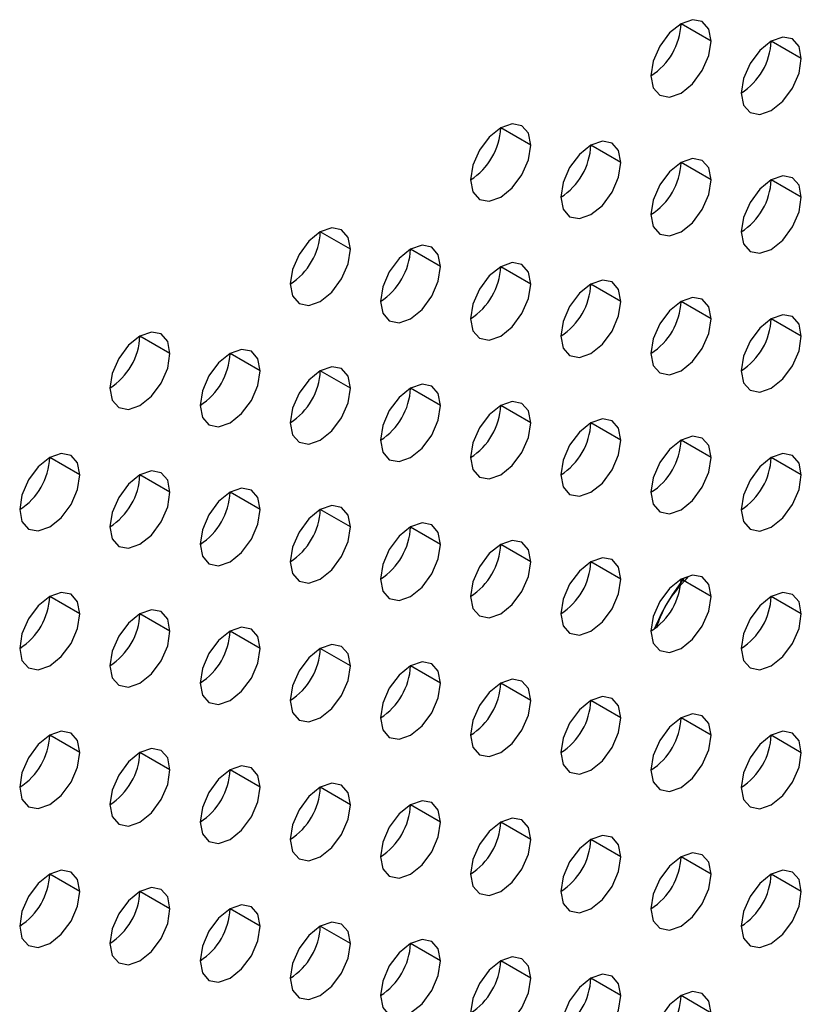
# Model space of a CAD drawing. Header units: millimetres. Extents: x 0 to 1118, y 0 to 864.
# Tile 248 of 256: x 954.85 to 956.69, y 666.22 to 668.53. Entities that reach past the tile are written whole.
import ezdxf

# ---------------------------------------------------------------- set-up
doc = ezdxf.new("R2010")
doc.units = ezdxf.units.MM

msp = doc.modelspace()

# ---------------------------------------------------------------- linework, layer by layer
at = {"color": 7, "linetype": 'Continuous', "lineweight": 25}
for p, q in [((956.481, 668.4813), (956.4103, 668.5221)), ((956.6932, 668.4404), (956.6225, 668.4812)), ((956.0568, 668.2363), (955.9861, 668.2771)), ((956.2689, 668.1955), (956.1982, 668.2363)), ((956.481, 668.1546), (956.4103, 668.1955)), ((956.6932, 668.1138), (956.6225, 668.1546)), ((955.6325, 667.9914), (955.5618, 668.0322)), ((955.8446, 667.9506), (955.7739, 667.9914)), ((956.0568, 667.9097), (955.9861, 667.9505)), ((956.2689, 667.8689), (956.1982, 667.9097)), ((956.481, 667.828), (956.4103, 667.8688)), ((956.6932, 667.7872), (956.6225, 667.828)), ((955.2082, 667.7465), (955.1375, 667.7873)), ((955.4204, 667.7056), (955.3497, 667.7465)), ((955.6325, 667.6648), (955.5618, 667.7056)), ((955.8446, 667.6239), (955.7739, 667.6648)), ((956.0568, 667.5831), (955.9861, 667.6239)), ((956.2689, 667.5422), (956.1982, 667.5831)), ((956.481, 667.5014), (956.4103, 667.5422)), ((954.9961, 667.4607), (954.9254, 667.5015)), ((956.6932, 667.4606), (956.6225, 667.5014)), ((955.2082, 667.4199), (955.1375, 667.4607)), ((955.4204, 667.379), (955.3497, 667.4198)), ((955.6325, 667.3382), (955.5618, 667.379)), ((955.8446, 667.2973), (955.7739, 667.3381)), ((956.0568, 667.2565), (955.9861, 667.2973)), ((956.2689, 667.2156), (956.1982, 667.2565)), ((956.481, 667.1748), (956.4103, 667.2156)), ((954.9961, 667.1341), (954.9254, 667.1749)), ((956.6932, 667.1339), (956.6225, 667.1748)), ((955.2082, 667.0933), (955.1375, 667.1341)), ((955.4204, 667.0524), (955.3497, 667.0932)), ((955.6325, 667.0116), (955.5618, 667.0524)), ((955.8446, 666.9707), (955.7739, 667.0115)), ((956.0568, 666.9299), (955.9861, 666.9707)), ((956.2689, 666.889), (956.1982, 666.9298)), ((956.481, 666.8482), (956.4103, 666.889)), ((954.9961, 666.8075), (954.9254, 666.8483)), ((956.6932, 666.8073), (956.6225, 666.8481)), ((955.2082, 666.7666), (955.1375, 666.8075)), ((955.4204, 666.7258), (955.3497, 666.7666)), ((955.6325, 666.6849), (955.5618, 666.7258)), ((955.8446, 666.6441), (955.7739, 666.6849)), ((956.0568, 666.6032), (955.9861, 666.6441)), ((956.2689, 666.5624), (956.1982, 666.6032)), ((956.481, 666.5216), (956.4103, 666.5624)), ((954.9961, 666.4809), (954.9254, 666.5217)), ((956.6932, 666.4807), (956.6225, 666.5215)), ((955.2082, 666.44), (955.1375, 666.4808)), ((955.4204, 666.3992), (955.3497, 666.44)), ((955.6325, 666.3583), (955.5618, 666.3991)), ((955.8446, 666.3175), (955.7739, 666.3583)), ((956.0568, 666.2766), (955.9861, 666.3175)), ((956.2689, 666.2358), (956.1982, 666.2766)), ((956.481, 666.1949), (956.4103, 666.2358))]:
    msp.add_line(p, q, dxfattribs=at)
at = {"color": 7, "linetype": 'Continuous', "lineweight": 25, "flags": 128}
for points in [[(956.481, 668.4813), (956.4757, 668.5094), (956.4603, 668.527), (956.4374, 668.5315), (956.4103, 668.5221), (956.3833, 668.5002), (956.3603, 668.4693), (956.345, 668.434), (956.3396, 668.3996)], [(956.3396, 668.3996), (956.345, 668.3715), (956.3603, 668.3538), (956.3833, 668.3494), (956.4103, 668.3588), (956.4374, 668.3806), (956.4603, 668.4116), (956.4757, 668.4469), (956.481, 668.4813)], [(956.6932, 668.4404), (956.6878, 668.4685), (956.6725, 668.4862), (956.6495, 668.4906), (956.6225, 668.4812), (956.5954, 668.4594), (956.5725, 668.4285), (956.5571, 668.3931), (956.5518, 668.3588)], [(956.5518, 668.3588), (956.5571, 668.3306), (956.5725, 668.313), (956.5954, 668.3085), (956.6225, 668.3179), (956.6495, 668.3398), (956.6725, 668.3707), (956.6878, 668.406), (956.6932, 668.4404)], [(956.0568, 668.2363), (956.0514, 668.2645), (956.0361, 668.2821), (956.0131, 668.2866), (955.9861, 668.2772), (955.959, 668.2553), (955.9361, 668.2244), (955.9207, 668.189), (955.9154, 668.1547)], [(956.2689, 668.1955), (956.2635, 668.2236), (956.2482, 668.2413), (956.2253, 668.2457), (956.1982, 668.2363), (956.1711, 668.2145), (956.1482, 668.1835), (956.1329, 668.1482), (956.1275, 668.1138)], [(955.9154, 668.1547), (955.9207, 668.1265), (955.9361, 668.1089), (955.959, 668.1044), (955.9861, 668.1139), (956.0131, 668.1357), (956.0361, 668.1666), (956.0514, 668.202), (956.0568, 668.2363)], [(956.481, 668.1546), (956.4757, 668.1828), (956.4603, 668.2004), (956.4374, 668.2049), (956.4103, 668.1955), (956.3833, 668.1736), (956.3603, 668.1427), (956.345, 668.1073), (956.3396, 668.073)], [(956.1275, 668.1138), (956.1329, 668.0857), (956.1482, 668.0681), (956.1711, 668.0636), (956.1982, 668.073), (956.2253, 668.0948), (956.2482, 668.1258), (956.2635, 668.1611), (956.2689, 668.1955)], [(956.3396, 668.073), (956.345, 668.0449), (956.3603, 668.0272), (956.3833, 668.0228), (956.4103, 668.0322), (956.4374, 668.054), (956.4603, 668.0849), (956.4757, 668.1203), (956.481, 668.1546)], [(956.6932, 668.1138), (956.6878, 668.1419), (956.6725, 668.1596), (956.6495, 668.164), (956.6225, 668.1546), (956.5954, 668.1328), (956.5725, 668.1018), (956.5571, 668.0665), (956.5518, 668.0321)], [(956.5518, 668.0321), (956.5571, 668.004), (956.5725, 667.9864), (956.5954, 667.9819), (956.6225, 667.9913), (956.6495, 668.0131), (956.6725, 668.0441), (956.6878, 668.0794), (956.6932, 668.1138)], [(955.6325, 667.9914), (955.6271, 668.0195), (955.6118, 668.0372), (955.5889, 668.0416), (955.5618, 668.0322), (955.5347, 668.0104), (955.5118, 667.9795), (955.4965, 667.9441), (955.4911, 667.9098)], [(955.4911, 667.9098), (955.4965, 667.8816), (955.5118, 667.864), (955.5347, 667.8595), (955.5618, 667.8689), (955.5889, 667.8908), (955.6118, 667.9217), (955.6271, 667.9571), (955.6325, 667.9914)], [(955.8446, 667.9506), (955.8393, 667.9787), (955.8239, 667.9963), (955.801, 668.0008), (955.7739, 667.9914), (955.7469, 667.9696), (955.7239, 667.9386), (955.7086, 667.9033), (955.7032, 667.8689)], [(955.7032, 667.8689), (955.7086, 667.8408), (955.7239, 667.8231), (955.7469, 667.8187), (955.7739, 667.8281), (955.801, 667.8499), (955.8239, 667.8809), (955.8393, 667.9162), (955.8446, 667.9506)], [(956.0568, 667.9097), (956.0514, 667.9379), (956.0361, 667.9555), (956.0131, 667.96), (955.9861, 667.9505), (955.959, 667.9287), (955.9361, 667.8978), (955.9207, 667.8624), (955.9154, 667.8281)], [(956.2689, 667.8689), (956.2635, 667.897), (956.2482, 667.9146), (956.2253, 667.9191), (956.1982, 667.9097), (956.1711, 667.8879), (956.1482, 667.8569), (956.1329, 667.8216), (956.1275, 667.7872)], [(955.9154, 667.8281), (955.9207, 667.7999), (955.9361, 667.7823), (955.959, 667.7778), (955.9861, 667.7872), (956.0131, 667.8091), (956.0361, 667.84), (956.0514, 667.8754), (956.0568, 667.9097)], [(956.481, 667.828), (956.4757, 667.8562), (956.4603, 667.8738), (956.4374, 667.8783), (956.4103, 667.8689), (956.3833, 667.847), (956.3603, 667.8161), (956.345, 667.7807), (956.3396, 667.7464)], [(956.1275, 667.7872), (956.1329, 667.7591), (956.1482, 667.7414), (956.1711, 667.737), (956.1982, 667.7464), (956.2253, 667.7682), (956.2482, 667.7992), (956.2635, 667.8345), (956.2689, 667.8689)], [(956.3396, 667.7464), (956.345, 667.7182), (956.3603, 667.7006), (956.3833, 667.6961), (956.4103, 667.7055), (956.4374, 667.7274), (956.4603, 667.7583), (956.4757, 667.7937), (956.481, 667.828)], [(956.6932, 667.7872), (956.6878, 667.8153), (956.6725, 667.833), (956.6495, 667.8374), (956.6225, 667.828), (956.5954, 667.8062), (956.5725, 667.7752), (956.5571, 667.7399), (956.5518, 667.7055)], [(955.2082, 667.7465), (955.2029, 667.7746), (955.1875, 667.7923), (955.1646, 667.7967), (955.1375, 667.7873), (955.1105, 667.7655), (955.0875, 667.7345), (955.0722, 667.6992), (955.0668, 667.6648)], [(956.5518, 667.7055), (956.5571, 667.6774), (956.5725, 667.6597), (956.5954, 667.6553), (956.6225, 667.6647), (956.6495, 667.6865), (956.6725, 667.7175), (956.6878, 667.7528), (956.6932, 667.7872)], [(955.4204, 667.7056), (955.415, 667.7338), (955.3997, 667.7514), (955.3767, 667.7559), (955.3497, 667.7465), (955.3226, 667.7246), (955.2997, 667.6937), (955.2843, 667.6583), (955.279, 667.624)], [(955.0668, 667.6648), (955.0722, 667.6367), (955.0875, 667.6191), (955.1105, 667.6146), (955.1375, 667.624), (955.1646, 667.6458), (955.1875, 667.6768), (955.2029, 667.7121), (955.2082, 667.7465)], [(955.6325, 667.6648), (955.6271, 667.6929), (955.6118, 667.7106), (955.5889, 667.715), (955.5618, 667.7056), (955.5347, 667.6838), (955.5118, 667.6528), (955.4965, 667.6175), (955.4911, 667.5831)], [(955.279, 667.624), (955.2843, 667.5959), (955.2997, 667.5782), (955.3226, 667.5738), (955.3497, 667.5832), (955.3767, 667.605), (955.3997, 667.6359), (955.415, 667.6713), (955.4204, 667.7056)], [(955.4911, 667.5831), (955.4965, 667.555), (955.5118, 667.5374), (955.5347, 667.5329), (955.5618, 667.5423), (955.5889, 667.5642), (955.6118, 667.5951), (955.6271, 667.6304), (955.6325, 667.6648)], [(955.8446, 667.6239), (955.8393, 667.6521), (955.8239, 667.6697), (955.801, 667.6742), (955.7739, 667.6648), (955.7469, 667.6429), (955.7239, 667.612), (955.7086, 667.5767), (955.7032, 667.5423)], [(955.7032, 667.5423), (955.7086, 667.5142), (955.7239, 667.4965), (955.7469, 667.4921), (955.7739, 667.5015), (955.801, 667.5233), (955.8239, 667.5542), (955.8393, 667.5896), (955.8446, 667.6239)], [(956.0568, 667.5831), (956.0514, 667.6112), (956.0361, 667.6289), (956.0131, 667.6333), (955.9861, 667.6239), (955.959, 667.6021), (955.9361, 667.5711), (955.9207, 667.5358), (955.9154, 667.5015)], [(955.9154, 667.5015), (955.9207, 667.4733), (955.9361, 667.4557), (955.959, 667.4512), (955.9861, 667.4606), (956.0131, 667.4825), (956.0361, 667.5134), (956.0514, 667.5487), (956.0568, 667.5831)], [(956.2689, 667.5422), (956.2635, 667.5704), (956.2482, 667.588), (956.2253, 667.5925), (956.1982, 667.5831), (956.1711, 667.5612), (956.1482, 667.5303), (956.1329, 667.495), (956.1275, 667.4606)], [(956.481, 667.5014), (956.4757, 667.5295), (956.4603, 667.5472), (956.4374, 667.5516), (956.4103, 667.5422), (956.3833, 667.5204), (956.3603, 667.4895), (956.345, 667.4541), (956.3396, 667.4198)], [(956.1275, 667.4606), (956.1329, 667.4325), (956.1482, 667.4148), (956.1711, 667.4104), (956.1982, 667.4198), (956.2253, 667.4416), (956.2482, 667.4726), (956.2635, 667.5079), (956.2689, 667.5422)], [(954.9961, 667.4607), (954.9907, 667.4889), (954.9754, 667.5065), (954.9525, 667.511), (954.9254, 667.5015), (954.8983, 667.4797), (954.8754, 667.4488), (954.8601, 667.4134), (954.8547, 667.3791)], [(956.3396, 667.4198), (956.345, 667.3916), (956.3603, 667.374), (956.3833, 667.3695), (956.4103, 667.3789), (956.4374, 667.4008), (956.4603, 667.4317), (956.4757, 667.467), (956.481, 667.5014)], [(956.6932, 667.4606), (956.6878, 667.4887), (956.6725, 667.5063), (956.6495, 667.5108), (956.6225, 667.5014), (956.5954, 667.4796), (956.5725, 667.4486), (956.5571, 667.4133), (956.5518, 667.3789)], [(954.8547, 667.3791), (954.8601, 667.3509), (954.8754, 667.3333), (954.8983, 667.3288), (954.9254, 667.3382), (954.9525, 667.3601), (954.9754, 667.391), (954.9907, 667.4264), (954.9961, 667.4607)], [(955.2082, 667.4199), (955.2029, 667.448), (955.1875, 667.4656), (955.1646, 667.4701), (955.1375, 667.4607), (955.1105, 667.4389), (955.0875, 667.4079), (955.0722, 667.3726), (955.0668, 667.3382)], [(956.5518, 667.3789), (956.5571, 667.3508), (956.5725, 667.3331), (956.5954, 667.3287), (956.6225, 667.3381), (956.6495, 667.3599), (956.6725, 667.3909), (956.6878, 667.4262), (956.6932, 667.4606)], [(955.0668, 667.3382), (955.0722, 667.3101), (955.0875, 667.2924), (955.1105, 667.288), (955.1375, 667.2974), (955.1646, 667.3192), (955.1875, 667.3502), (955.2029, 667.3855), (955.2082, 667.4199)], [(955.4204, 667.379), (955.415, 667.4072), (955.3997, 667.4248), (955.3767, 667.4293), (955.3497, 667.4199), (955.3226, 667.398), (955.2997, 667.3671), (955.2843, 667.3317), (955.279, 667.2974)], [(955.6325, 667.3382), (955.6271, 667.3663), (955.6118, 667.384), (955.5889, 667.3884), (955.5618, 667.379), (955.5347, 667.3572), (955.5118, 667.3262), (955.4965, 667.2909), (955.4911, 667.2565)], [(955.279, 667.2974), (955.2843, 667.2692), (955.2997, 667.2516), (955.3226, 667.2471), (955.3497, 667.2565), (955.3767, 667.2784), (955.3997, 667.3093), (955.415, 667.3447), (955.4204, 667.379)], [(955.8446, 667.2973), (955.8393, 667.3255), (955.8239, 667.3431), (955.801, 667.3476), (955.7739, 667.3382), (955.7469, 667.3163), (955.7239, 667.2854), (955.7086, 667.25), (955.7032, 667.2157)], [(955.4911, 667.2565), (955.4965, 667.2284), (955.5118, 667.2107), (955.5347, 667.2063), (955.5618, 667.2157), (955.5889, 667.2375), (955.6118, 667.2685), (955.6271, 667.3038), (955.6325, 667.3382)], [(955.7032, 667.2157), (955.7086, 667.1875), (955.7239, 667.1699), (955.7469, 667.1654), (955.7739, 667.1749), (955.801, 667.1967), (955.8239, 667.2276), (955.8393, 667.263), (955.8446, 667.2973)], [(956.0568, 667.2565), (956.0514, 667.2846), (956.0361, 667.3023), (956.0131, 667.3067), (955.9861, 667.2973), (955.959, 667.2755), (955.9361, 667.2445), (955.9207, 667.2092), (955.9154, 667.1748)], [(955.9154, 667.1748), (955.9207, 667.1467), (955.9361, 667.1291), (955.959, 667.1246), (955.9861, 667.134), (956.0131, 667.1558), (956.0361, 667.1868), (956.0514, 667.2221), (956.0568, 667.2565)], [(956.2689, 667.2156), (956.2635, 667.2438), (956.2482, 667.2614), (956.2253, 667.2659), (956.1982, 667.2565), (956.1711, 667.2346), (956.1482, 667.2037), (956.1329, 667.1683), (956.1275, 667.134)], [(956.481, 667.1748), (956.4757, 667.2029), (956.4603, 667.2206), (956.4374, 667.225), (956.4103, 667.2156), (956.3833, 667.1938), (956.3603, 667.1628), (956.345, 667.1275), (956.3396, 667.0931)], [(956.1275, 667.134), (956.1329, 667.1059), (956.1482, 667.0882), (956.1711, 667.0838), (956.1982, 667.0932), (956.2253, 667.115), (956.2482, 667.1459), (956.2635, 667.1813), (956.2689, 667.2156)], [(954.9961, 667.1341), (954.9907, 667.1622), (954.9754, 667.1799), (954.9525, 667.1843), (954.9254, 667.1749), (954.8983, 667.1531), (954.8754, 667.1222), (954.8601, 667.0868), (954.8547, 667.0525)], [(956.6932, 667.1339), (956.6878, 667.1621), (956.6725, 667.1797), (956.6495, 667.1842), (956.6225, 667.1748), (956.5954, 667.1529), (956.5725, 667.122), (956.5571, 667.0867), (956.5518, 667.0523)], [(956.3396, 667.0931), (956.345, 667.065), (956.3603, 667.0474), (956.3833, 667.0429), (956.4103, 667.0523), (956.4374, 667.0741), (956.4603, 667.1051), (956.4757, 667.1404), (956.481, 667.1748)], [(954.8547, 667.0525), (954.8601, 667.0243), (954.8754, 667.0067), (954.8983, 667.0022), (954.9254, 667.0116), (954.9525, 667.0335), (954.9754, 667.0644), (954.9907, 667.0997), (954.9961, 667.1341)], [(955.2082, 667.0933), (955.2029, 667.1214), (955.1875, 667.139), (955.1646, 667.1435), (955.1375, 667.1341), (955.1105, 667.1122), (955.0875, 667.0813), (955.0722, 667.046), (955.0668, 667.0116)], [(956.5518, 667.0523), (956.5571, 667.0242), (956.5725, 667.0065), (956.5954, 667.0021), (956.6225, 667.0115), (956.6495, 667.0333), (956.6725, 667.0642), (956.6878, 667.0996), (956.6932, 667.1339)], [(955.0668, 667.0116), (955.0722, 666.9835), (955.0875, 666.9658), (955.1105, 666.9614), (955.1375, 666.9708), (955.1646, 666.9926), (955.1875, 667.0236), (955.2029, 667.0589), (955.2082, 667.0933)], [(955.4204, 667.0524), (955.415, 667.0805), (955.3997, 667.0982), (955.3767, 667.1026), (955.3497, 667.0932), (955.3226, 667.0714), (955.2997, 667.0405), (955.2843, 667.0051), (955.279, 666.9708)], [(955.6325, 667.0116), (955.6271, 667.0397), (955.6118, 667.0573), (955.5889, 667.0618), (955.5618, 667.0524), (955.5347, 667.0306), (955.5118, 666.9996), (955.4965, 666.9643), (955.4911, 666.9299)], [(955.279, 666.9708), (955.2843, 666.9426), (955.2997, 666.925), (955.3226, 666.9205), (955.3497, 666.9299), (955.3767, 666.9518), (955.3997, 666.9827), (955.415, 667.018), (955.4204, 667.0524)], [(955.8446, 666.9707), (955.8393, 666.9988), (955.8239, 667.0165), (955.801, 667.0209), (955.7739, 667.0115), (955.7469, 666.9897), (955.7239, 666.9588), (955.7086, 666.9234), (955.7032, 666.8891)], [(955.4911, 666.9299), (955.4965, 666.9018), (955.5118, 666.8841), (955.5347, 666.8797), (955.5618, 666.8891), (955.5889, 666.9109), (955.6118, 666.9419), (955.6271, 666.9772), (955.6325, 667.0116)], [(955.7032, 666.8891), (955.7086, 666.8609), (955.7239, 666.8433), (955.7469, 666.8388), (955.7739, 666.8482), (955.801, 666.8701), (955.8239, 666.901), (955.8393, 666.9364), (955.8446, 666.9707)], [(956.0568, 666.9299), (956.0514, 666.958), (956.0361, 666.9756), (956.0131, 666.9801), (955.9861, 666.9707), (955.959, 666.9489), (955.9361, 666.9179), (955.9207, 666.8826), (955.9154, 666.8482)], [(955.9154, 666.8482), (955.9207, 666.8201), (955.9361, 666.8024), (955.959, 666.798), (955.9861, 666.8074), (956.0131, 666.8292), (956.0361, 666.8602), (956.0514, 666.8955), (956.0568, 666.9299)], [(956.2689, 666.889), (956.2635, 666.9172), (956.2482, 666.9348), (956.2253, 666.9393), (956.1982, 666.9298), (956.1711, 666.908), (956.1482, 666.8771), (956.1329, 666.8417), (956.1275, 666.8074)], [(956.1275, 666.8074), (956.1329, 666.7792), (956.1482, 666.7616), (956.1711, 666.7571), (956.1982, 666.7665), (956.2253, 666.7884), (956.2482, 666.8193), (956.2635, 666.8547), (956.2689, 666.889)], [(956.481, 666.8482), (956.4757, 666.8763), (956.4603, 666.894), (956.4374, 666.8984), (956.4103, 666.889), (956.3833, 666.8672), (956.3603, 666.8362), (956.345, 666.8009), (956.3396, 666.7665)], [(954.9961, 666.8075), (954.9907, 666.8356), (954.9754, 666.8533), (954.9525, 666.8577), (954.9254, 666.8483), (954.8983, 666.8265), (954.8754, 666.7955), (954.8601, 666.7602), (954.8547, 666.7258)], [(956.6932, 666.8073), (956.6878, 666.8355), (956.6725, 666.8531), (956.6495, 666.8576), (956.6225, 666.8482), (956.5954, 666.8263), (956.5725, 666.7954), (956.5571, 666.76), (956.5518, 666.7257)], [(956.3396, 666.7665), (956.345, 666.7384), (956.3603, 666.7207), (956.3833, 666.7163), (956.4103, 666.7257), (956.4374, 666.7475), (956.4603, 666.7785), (956.4757, 666.8138), (956.481, 666.8482)], [(954.8547, 666.7258), (954.8601, 666.6977), (954.8754, 666.6801), (954.8983, 666.6756), (954.9254, 666.685), (954.9525, 666.7068), (954.9754, 666.7378), (954.9907, 666.7731), (954.9961, 666.8075)], [(955.2082, 666.7666), (955.2029, 666.7948), (955.1875, 666.8124), (955.1646, 666.8169), (955.1375, 666.8075), (955.1105, 666.7856), (955.0875, 666.7547), (955.0722, 666.7193), (955.0668, 666.685)], [(956.5518, 666.7257), (956.5571, 666.6975), (956.5725, 666.6799), (956.5954, 666.6754), (956.6225, 666.6848), (956.6495, 666.7067), (956.6725, 666.7376), (956.6878, 666.773), (956.6932, 666.8073)], [(955.0668, 666.685), (955.0722, 666.6569), (955.0875, 666.6392), (955.1105, 666.6348), (955.1375, 666.6442), (955.1646, 666.666), (955.1875, 666.6969), (955.2029, 666.7323), (955.2082, 666.7666)], [(955.4204, 666.7258), (955.415, 666.7539), (955.3997, 666.7716), (955.3767, 666.776), (955.3497, 666.7666), (955.3226, 666.7448), (955.2997, 666.7138), (955.2843, 666.6785), (955.279, 666.6441)], [(955.279, 666.6441), (955.2843, 666.616), (955.2997, 666.5984), (955.3226, 666.5939), (955.3497, 666.6033), (955.3767, 666.6251), (955.3997, 666.6561), (955.415, 666.6914), (955.4204, 666.7258)], [(955.6325, 666.6849), (955.6271, 666.7131), (955.6118, 666.7307), (955.5889, 666.7352), (955.5618, 666.7258), (955.5347, 666.7039), (955.5118, 666.673), (955.4965, 666.6377), (955.4911, 666.6033)], [(955.8446, 666.6441), (955.8393, 666.6722), (955.8239, 666.6899), (955.801, 666.6943), (955.7739, 666.6849), (955.7469, 666.6631), (955.7239, 666.6321), (955.7086, 666.5968), (955.7032, 666.5625)], [(955.4911, 666.6033), (955.4965, 666.5752), (955.5118, 666.5575), (955.5347, 666.5531), (955.5618, 666.5625), (955.5889, 666.5843), (955.6118, 666.6152), (955.6271, 666.6506), (955.6325, 666.6849)], [(956.0568, 666.6032), (956.0514, 666.6314), (956.0361, 666.649), (956.0131, 666.6535), (955.9861, 666.6441), (955.959, 666.6222), (955.9361, 666.5913), (955.9207, 666.556), (955.9154, 666.5216)], [(955.7032, 666.5625), (955.7086, 666.5343), (955.7239, 666.5167), (955.7469, 666.5122), (955.7739, 666.5216), (955.801, 666.5435), (955.8239, 666.5744), (955.8393, 666.6097), (955.8446, 666.6441)], [(955.9154, 666.5216), (955.9207, 666.4935), (955.9361, 666.4758), (955.959, 666.4714), (955.9861, 666.4808), (956.0131, 666.5026), (956.0361, 666.5336), (956.0514, 666.5689), (956.0568, 666.6032)], [(956.2689, 666.5624), (956.2635, 666.5905), (956.2482, 666.6082), (956.2253, 666.6126), (956.1982, 666.6032), (956.1711, 666.5814), (956.1482, 666.5505), (956.1329, 666.5151), (956.1275, 666.4808)], [(956.1275, 666.4808), (956.1329, 666.4526), (956.1482, 666.435), (956.1711, 666.4305), (956.1982, 666.4399), (956.2253, 666.4618), (956.2482, 666.4927), (956.2635, 666.528), (956.2689, 666.5624)], [(956.481, 666.5216), (956.4757, 666.5497), (956.4603, 666.5673), (956.4374, 666.5718), (956.4103, 666.5624), (956.3833, 666.5405), (956.3603, 666.5096), (956.345, 666.4743), (956.3396, 666.4399)], [(954.9961, 666.4809), (954.9907, 666.509), (954.9754, 666.5266), (954.9525, 666.5311), (954.9254, 666.5217), (954.8983, 666.4999), (954.8754, 666.4689), (954.8601, 666.4336), (954.8547, 666.3992)], [(956.6932, 666.4807), (956.6878, 666.5088), (956.6725, 666.5265), (956.6495, 666.5309), (956.6225, 666.5215), (956.5954, 666.4997), (956.5725, 666.4688), (956.5571, 666.4334), (956.5518, 666.3991)], [(956.3396, 666.4399), (956.345, 666.4118), (956.3603, 666.3941), (956.3833, 666.3897), (956.4103, 666.3991), (956.4374, 666.4209), (956.4603, 666.4519), (956.4757, 666.4872), (956.481, 666.5216)], [(955.2082, 666.44), (955.2029, 666.4682), (955.1875, 666.4858), (955.1646, 666.4903), (955.1375, 666.4809), (955.1105, 666.459), (955.0875, 666.4281), (955.0722, 666.3927), (955.0668, 666.3584)], [(954.8547, 666.3992), (954.8601, 666.3711), (954.8754, 666.3534), (954.8983, 666.349), (954.9254, 666.3584), (954.9525, 666.3802), (954.9754, 666.4112), (954.9907, 666.4465), (954.9961, 666.4809)], [(956.5518, 666.3991), (956.5571, 666.3709), (956.5725, 666.3533), (956.5954, 666.3488), (956.6225, 666.3582), (956.6495, 666.3801), (956.6725, 666.411), (956.6878, 666.4464), (956.6932, 666.4807)], [(955.0668, 666.3584), (955.0722, 666.3302), (955.0875, 666.3126), (955.1105, 666.3081), (955.1375, 666.3175), (955.1646, 666.3394), (955.1875, 666.3703), (955.2029, 666.4057), (955.2082, 666.44)], [(955.4204, 666.3992), (955.415, 666.4273), (955.3997, 666.445), (955.3767, 666.4494), (955.3497, 666.44), (955.3226, 666.4182), (955.2997, 666.3872), (955.2843, 666.3519), (955.279, 666.3175)], [(955.279, 666.3175), (955.2843, 666.2894), (955.2997, 666.2717), (955.3226, 666.2673), (955.3497, 666.2767), (955.3767, 666.2985), (955.3997, 666.3295), (955.415, 666.3648), (955.4204, 666.3992)], [(955.6325, 666.3583), (955.6271, 666.3865), (955.6118, 666.4041), (955.5889, 666.4086), (955.5618, 666.3992), (955.5347, 666.3773), (955.5118, 666.3464), (955.4965, 666.311), (955.4911, 666.2767)], [(955.8446, 666.3175), (955.8393, 666.3456), (955.8239, 666.3633), (955.801, 666.3677), (955.7739, 666.3583), (955.7469, 666.3365), (955.7239, 666.3055), (955.7086, 666.2702), (955.7032, 666.2358)], [(955.4911, 666.2767), (955.4965, 666.2485), (955.5118, 666.2309), (955.5347, 666.2264), (955.5618, 666.2358), (955.5889, 666.2577), (955.6118, 666.2886), (955.6271, 666.324), (955.6325, 666.3583)], [(956.0568, 666.2766), (956.0514, 666.3048), (956.0361, 666.3224), (956.0131, 666.3269), (955.9861, 666.3175), (955.959, 666.2956), (955.9361, 666.2647), (955.9207, 666.2293), (955.9154, 666.195)], [(955.7032, 666.2358), (955.7086, 666.2077), (955.7239, 666.1901), (955.7469, 666.1856), (955.7739, 666.195), (955.801, 666.2168), (955.8239, 666.2478), (955.8393, 666.2831), (955.8446, 666.3175)], [(955.9154, 666.195), (955.9207, 666.1668), (955.9361, 666.1492), (955.959, 666.1447), (955.9861, 666.1542), (956.0131, 666.176), (956.0361, 666.2069), (956.0514, 666.2423), (956.0568, 666.2766)], [(956.2689, 666.2358), (956.2635, 666.2639), (956.2482, 666.2816), (956.2253, 666.286), (956.1982, 666.2766), (956.1711, 666.2548), (956.1482, 666.2238), (956.1329, 666.1885), (956.1275, 666.1541)], [(956.1275, 666.1541), (956.1329, 666.126), (956.1482, 666.1084), (956.1711, 666.1039), (956.1982, 666.1133), (956.2253, 666.1351), (956.2482, 666.1661), (956.2635, 666.2014), (956.2689, 666.2358)], [(956.481, 666.1949), (956.4757, 666.2231), (956.4603, 666.2407), (956.4374, 666.2452), (956.4103, 666.2358), (956.3833, 666.2139), (956.3603, 666.183), (956.345, 666.1476), (956.3396, 666.1133)]]:
    msp.add_lwpolyline(points, dxfattribs=at)
at = {"color": 7, "linetype": 'Continuous', "lineweight": 25}
for centre in [(956.2568, 668.5291), (956.4689, 668.4882), (955.8325, 668.2841), (956.0447, 668.2433), (956.2568, 668.2024), (956.4689, 668.1616), (955.4083, 668.0392), (955.6204, 667.9984), (955.8325, 667.9575), (956.0447, 667.9167), (956.2568, 667.8758), (956.4689, 667.835), (954.984, 667.7943), (955.1961, 667.7534), (955.4083, 667.7126), (955.6204, 667.6717), (955.8325, 667.6309), (956.0447, 667.5901), (956.2568, 667.5492), (954.7719, 667.5085), (956.4689, 667.5084), (954.984, 667.4677), (955.1961, 667.4268), (955.4083, 667.386), (955.6204, 667.3451), (955.8325, 667.3043), (956.0447, 667.2634), (956.2568, 667.2226), (954.7719, 667.1819), (956.4689, 667.1817), (954.984, 667.1411), (955.1961, 667.1002), (955.4083, 667.0594), (955.6204, 667.0185), (955.8325, 666.9777), (956.0447, 666.9368), (956.2568, 666.896), (954.7719, 666.8553), (956.4689, 666.8551), (954.984, 666.8144), (955.1961, 666.7736), (955.4083, 666.7327), (955.6204, 666.6919), (955.8325, 666.6511), (956.0447, 666.6102), (956.2568, 666.5694), (954.7719, 666.5287), (956.4689, 666.5285), (954.984, 666.4878), (955.1961, 666.447), (955.4083, 666.4061), (955.6204, 666.3653), (955.8325, 666.3244), (956.0447, 666.2836), (956.2568, 666.2427)]:
    msp.add_arc(centre, 0.1537, 302.6055, 357.3945, dxfattribs=at)
for points, knots in [([(956.417, 667.2177), (956.4021, 667.1969), (956.3753, 667.1595), (956.356, 667.1178), (956.3475, 667.0992)], [0, 0, 0, 0, 0.555558, 1, 1, 1, 1]), ([(956.427, 667.2215), (956.4058, 667.1979), (956.3742, 667.1626), (956.3583, 667.1185), (956.353, 667.104)], [0, 0, 0, 0, 0.669398, 1, 1, 1, 1])]:
    msp.add_open_spline(points, degree=3, knots=knots, dxfattribs=at)

doc.saveas('drawing.dxf')
